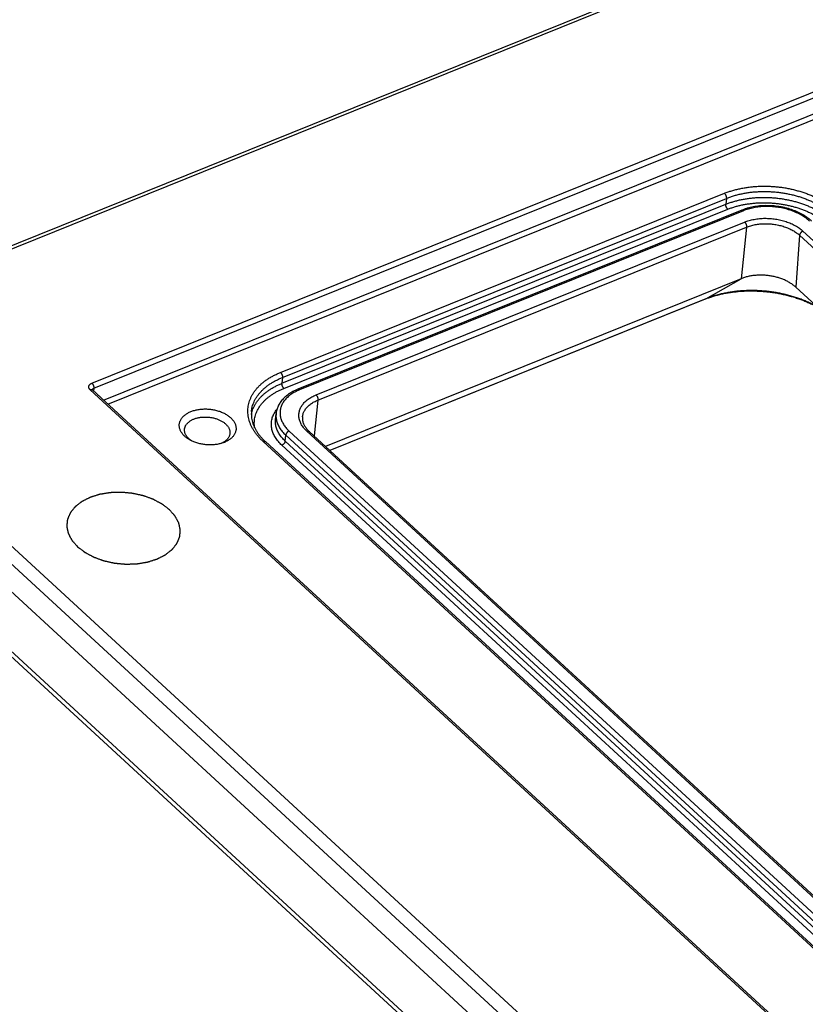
# Model space of a CAD drawing. Extents: x 0 to 840, y 0 to 594.
# Tile 41 of 84: x 661 to 677, y 437 to 458. Entities that reach past the tile are written whole.
import ezdxf

# ---------------------------------------------------------------- set-up
doc = ezdxf.new("R2010")
doc.units = 0
doc.header["$LTSCALE"] = 25.4
doc.header["$MEASUREMENT"] = 0
doc.layers.get('0').update_dxf_attribs({"linetype": 'CONTINUOUS'})
doc.layers.add('P-CRV', color=7, linetype='CONTINUOUS')

msp = doc.modelspace()

# ---------------------------------------------------------------- linework, layer by layer
at = {"color": 7, "linetype": 'Continuous'}
for p, q in [((773.674, 499.055), (656.957, 451.96)), ((676.028, 454.198), (666.676, 450.425)), ((676.014, 452.755), (667.259, 449.222)), ((704.07, 427.801), (677.166, 452.577)), ((675.259, 452.326), (667.353, 449.136)), ((691.034, 418.168), (656.499, 449.972)), ((666.206, 449.784), (666.218, 449.909)), ((694.168, 424.442), (666.915, 449.538)), ((693.48, 424.009), (665.993, 449.322)), ((689.463, 418.248), (657.999, 447.223))]:
    msp.add_line(p, q, dxfattribs=at)
at = {"color": 9, "linetype": 'Continuous'}
for p, q in [((773.763, 499.024), (657.046, 451.93)), ((662.337, 450.553), (773.774, 495.518)), ((662.379, 450.449), (773.816, 495.413)), ((662.585, 450.195), (773.782, 495.063)), ((662.677, 450.111), (678.555, 456.518)), ((666.312, 450.78), (675.664, 454.554)), ((666.342, 450.551), (675.694, 454.324)), ((666.353, 450.675), (675.705, 454.448)), ((675.705, 454.448), (675.694, 454.324)), ((666.383, 450.445), (675.735, 454.219)), ((676.063, 454.186), (666.711, 450.412)), ((667.06, 450.305), (676.089, 453.948)), ((667.101, 450.199), (676.13, 453.842)), ((676.13, 453.842), (676.014, 452.755)), ((677.317, 453.758), (704.57, 428.662)), ((677.247, 453.669), (677.166, 452.577)), ((677.247, 453.669), (704.499, 428.573)), ((675.271, 452.331), (676.014, 452.755)), ((675.271, 452.331), (667.352, 449.136)), ((656.74, 450.717), (691.261, 418.926)), ((666.353, 450.675), (666.342, 450.551)), ((656.564, 450.5), (691.086, 418.709)), ((692.977, 422.166), (662.302, 450.414)), ((662.379, 450.449), (662.375, 450.389)), ((667.101, 450.199), (667.02, 449.442)), ((666.493, 449.546), (693.98, 424.233)), ((666.411, 449.334), (666.422, 449.458)), ((666.422, 449.458), (693.91, 424.145)), ((694.119, 424.445), (666.867, 449.542)), ((693.432, 424.012), (665.944, 449.325)), ((693.828, 423.933), (666.341, 449.246)), ((693.898, 424.021), (666.411, 449.334)), ((689.421, 418.398), (657.938, 447.391))]:
    msp.add_line(p, q, dxfattribs=at)
at = {"color": 7, "linetype": 'Continuous'}
msp.add_lwpolyline([(693.026, 422.163), (662.351, 450.412), (662.35, 450.412), (662.349, 450.413), (662.348, 450.414), (662.347, 450.415), (662.347, 450.415), (662.346, 450.416), (662.346, 450.417), (662.346, 450.417), (662.346, 450.417), (662.345, 450.418), (662.345, 450.418)], dxfattribs=at)
at = {"color": 9, "linetype": 'Continuous'}
for points, start_tangent, end_tangent in [([(675.664, 454.554), (675.741, 454.583), (675.821, 454.609), (675.904, 454.632), (675.99, 454.652), (676.077, 454.669), (676.166, 454.683), (676.257, 454.694), (676.349, 454.701), (676.442, 454.705), (676.536, 454.705), (676.629, 454.702), (676.723, 454.696), (676.817, 454.687), (676.911, 454.674), (677.003, 454.658), (677.094, 454.639), (677.184, 454.616), (677.272, 454.591), (677.359, 454.563), (677.443, 454.531), (677.524, 454.497), (677.603, 454.461), (677.679, 454.421), (677.752, 454.38), (677.821, 454.336), (677.886, 454.289), (677.948, 454.241), (678.005, 454.191)], (0.927354, 0.374185), (0.735601, -0.677415)), ([(675.664, 454.554), (675.669, 454.548), (675.675, 454.541), (675.68, 454.534), (675.685, 454.526), (675.689, 454.518), (675.694, 454.509), (675.697, 454.5), (675.7, 454.491), (675.702, 454.482), (675.704, 454.473), (675.705, 454.464), (675.705, 454.456), (675.705, 454.448)], (0.735601, -0.677415), (-0.091739, -0.995783)), ([(675.705, 454.448), (675.779, 454.476), (675.855, 454.501), (675.934, 454.523), (676.015, 454.542), (676.099, 454.558), (676.184, 454.572), (676.27, 454.582), (676.358, 454.588), (676.446, 454.592), (676.535, 454.593), (676.625, 454.59), (676.714, 454.584), (676.804, 454.575), (676.892, 454.563), (676.98, 454.548), (677.067, 454.529), (677.153, 454.508), (677.237, 454.484), (677.319, 454.457), (677.399, 454.427), (677.477, 454.395), (677.552, 454.36), (677.624, 454.322), (677.693, 454.283), (677.759, 454.241), (677.822, 454.197), (677.88, 454.151), (677.935, 454.103)], (0.927354, 0.374185), (0.735601, -0.677415)), ([(675.735, 454.219), (675.729, 454.224), (675.724, 454.231), (675.719, 454.238), (675.714, 454.246), (675.709, 454.254), (675.705, 454.263), (675.702, 454.272), (675.699, 454.281), (675.696, 454.29), (675.695, 454.299), (675.694, 454.308), (675.693, 454.316), (675.694, 454.324)], (-0.735601, 0.677415), (0.091739, 0.995783)), ([(675.694, 454.324), (675.767, 454.352), (675.844, 454.377), (675.923, 454.399), (676.004, 454.418), (676.087, 454.434), (676.172, 454.447), (676.259, 454.457), (676.346, 454.464), (676.435, 454.468), (676.524, 454.468), (676.613, 454.466), (676.703, 454.46), (676.792, 454.451), (676.881, 454.439), (676.969, 454.423), (677.056, 454.405), (677.142, 454.384), (677.226, 454.36), (677.308, 454.333), (677.388, 454.303), (677.465, 454.271), (677.541, 454.236), (677.613, 454.198), (677.682, 454.159), (677.748, 454.117), (677.81, 454.073), (677.869, 454.027), (677.923, 453.979)], (0.927354, 0.374185), (0.735601, -0.677415)), ([(675.735, 454.219), (675.805, 454.245), (675.878, 454.269), (675.953, 454.29), (676.03, 454.308), (676.109, 454.324), (676.19, 454.336), (676.272, 454.345), (676.355, 454.352), (676.439, 454.355), (676.524, 454.356), (676.609, 454.353), (676.694, 454.348), (676.779, 454.339), (676.863, 454.328), (676.946, 454.313), (677.029, 454.296), (677.11, 454.276), (677.19, 454.253), (677.268, 454.227), (677.344, 454.199), (677.418, 454.168), (677.489, 454.135), (677.558, 454.099), (677.624, 454.062), (677.686, 454.022), (677.745, 453.98), (677.801, 453.936), (677.853, 453.891)], (0.927354, 0.374185), (0.735601, -0.677415)), ([(676.063, 454.186), (676.057, 454.191), (676.052, 454.194), (676.046, 454.197), (676.041, 454.199), (676.035, 454.199), (676.031, 454.199), (676.028, 454.198)], (-0.735601, 0.677415), (-0.92749, -0.373848)), ([(677.457, 453.97), (677.418, 454.004), (677.377, 454.035), (677.332, 454.066), (677.285, 454.094), (677.236, 454.121), (677.184, 454.146), (677.13, 454.17), (677.074, 454.191), (677.017, 454.209), (676.958, 454.226), (676.897, 454.24), (676.836, 454.252), (676.774, 454.262), (676.712, 454.269), (676.649, 454.274), (676.587, 454.276), (676.524, 454.276), (676.462, 454.273), (676.401, 454.268), (676.341, 454.26), (676.282, 454.25), (676.225, 454.237), (676.169, 454.222), (676.115, 454.205), (676.063, 454.186)], (-0.735601, 0.677415), (-0.927354, -0.374185)), ([(676.089, 453.948), (676.136, 453.966), (676.186, 453.982), (676.237, 453.995), (676.291, 454.006), (676.345, 454.015), (676.4, 454.022), (676.457, 454.026), (676.514, 454.028), (676.571, 454.027), (676.629, 454.024), (676.686, 454.019), (676.743, 454.011), (676.8, 454.002), (676.855, 453.989), (676.91, 453.975), (676.963, 453.958), (677.015, 453.94), (677.065, 453.919), (677.113, 453.896), (677.159, 453.872), (677.203, 453.846), (677.244, 453.818), (677.282, 453.789), (677.317, 453.758)], (0.927354, 0.374185), (0.735601, -0.677415)), ([(676.089, 453.948), (676.095, 453.943), (676.1, 453.936), (676.106, 453.929), (676.11, 453.921), (676.115, 453.912), (676.119, 453.903), (676.123, 453.894), (676.126, 453.885), (676.128, 453.876), (676.129, 453.867), (676.13, 453.858), (676.131, 453.85), (676.13, 453.842)], (0.735601, -0.677415), (-0.106041, -0.994362)), ([(676.13, 453.842), (676.173, 453.858), (676.218, 453.872), (676.265, 453.884), (676.313, 453.895), (676.363, 453.903), (676.413, 453.909), (676.464, 453.913), (676.516, 453.914), (676.568, 453.914), (676.621, 453.911), (676.673, 453.906), (676.725, 453.899), (676.776, 453.89), (676.827, 453.879), (676.877, 453.866), (676.925, 453.851), (676.972, 453.834), (677.018, 453.815), (677.062, 453.795), (677.103, 453.772), (677.143, 453.749), (677.18, 453.723), (677.215, 453.697), (677.247, 453.669)], (0.927354, 0.374185), (0.735601, -0.677415)), ([(677.317, 453.758), (677.309, 453.755), (677.302, 453.75), (677.294, 453.745), (677.286, 453.739), (677.279, 453.732), (677.273, 453.725), (677.267, 453.717), (677.261, 453.709), (677.257, 453.701), (677.253, 453.693), (677.25, 453.685), (677.248, 453.677), (677.247, 453.669)], (-0.927354, -0.374185), (-0.074325, -0.997234)), ([(677.612, 452.166), (677.536, 452.207), (677.453, 452.248), (677.367, 452.286), (677.278, 452.321), (677.187, 452.353), (677.094, 452.383), (676.999, 452.409), (676.902, 452.432), (676.804, 452.453), (676.704, 452.47), (676.604, 452.484), (676.504, 452.494), (676.403, 452.501), (676.302, 452.505), (676.201, 452.506), (676.101, 452.503), (676.002, 452.497), (675.904, 452.487), (675.807, 452.474), (675.712, 452.458), (675.619, 452.439), (675.528, 452.417), (675.44, 452.391), (675.354, 452.363), (675.271, 452.331)], (-0.87176, 0.489933), (-0.927354, -0.374185)), ([(675.259, 452.326), (675.271, 452.331)], (0.927301, 0.374317), (0.868671, 0.495389)), ([(665.944, 449.325), (665.891, 449.377), (665.843, 449.43), (665.798, 449.485), (665.759, 449.541), (665.724, 449.598), (665.695, 449.656), (665.67, 449.714), (665.65, 449.773), (665.636, 449.833), (665.627, 449.892), (665.623, 449.952), (665.625, 450.011), (665.631, 450.069), (665.643, 450.128), (665.661, 450.185), (665.683, 450.241), (665.71, 450.296), (665.743, 450.35), (665.78, 450.403), (665.822, 450.453), (665.869, 450.502), (665.92, 450.549), (665.976, 450.593), (666.036, 450.636), (666.099, 450.676), (666.167, 450.713), (666.238, 450.748), (666.312, 450.78)], (-0.735601, 0.677415), (0.927354, 0.374185)), ([(665.7, 449.956), (665.705, 449.998), (665.716, 450.053), (665.733, 450.108), (665.754, 450.162), (665.78, 450.214), (665.811, 450.265), (665.847, 450.315), (665.887, 450.363), (665.931, 450.41), (665.98, 450.454), (666.033, 450.497), (666.09, 450.537), (666.151, 450.576), (666.215, 450.611), (666.283, 450.644), (666.353, 450.675)], (0.091755, 0.995782), (0.927354, 0.374185)), ([(666.312, 450.78), (666.318, 450.774), (666.323, 450.768), (666.328, 450.761), (666.333, 450.753), (666.338, 450.745), (666.342, 450.736), (666.345, 450.727), (666.348, 450.718), (666.351, 450.709), (666.352, 450.7), (666.353, 450.691), (666.354, 450.683), (666.353, 450.675)], (0.735601, -0.677415), (-0.091739, -0.995783)), ([(662.302, 450.414), (662.294, 450.423), (662.287, 450.432), (662.281, 450.442), (662.276, 450.452), (662.273, 450.461), (662.272, 450.471), (662.272, 450.481), (662.274, 450.491), (662.277, 450.5), (662.282, 450.51), (662.288, 450.518), (662.295, 450.527), (662.304, 450.534), (662.314, 450.541), (662.325, 450.548), (662.337, 450.553)], (-0.735605, 0.677411), (0.927353, 0.374188)), ([(662.302, 450.414), (662.31, 450.417), (662.317, 450.419), (662.325, 450.42), (662.331, 450.419), (662.338, 450.418), (662.343, 450.416), (662.348, 450.413), (662.351, 450.411)], (0.927354, 0.374185), (0.735667, -0.677343)), ([(662.337, 450.553), (662.343, 450.547), (662.348, 450.541), (662.354, 450.534), (662.358, 450.526), (662.363, 450.518), (662.367, 450.509), (662.37, 450.5), (662.373, 450.491), (662.376, 450.482), (662.377, 450.474), (662.379, 450.465), (662.379, 450.457), (662.379, 450.449)], (0.735601, -0.677415), (-0.077725, -0.996975)), ([(662.346, 450.416), (662.347, 450.418), (662.347, 450.42)], (0.176496, 0.984301), (0.29427, 0.955722)), ([(662.346, 450.415), (662.346, 450.416)], (0.14293, 0.989733), (0.176496, 0.984301)), ([(662.347, 450.42), (662.348, 450.421)], (0.29427, 0.955722), (0.342373, 0.939564)), ([(662.348, 450.421), (662.349, 450.423), (662.351, 450.427), (662.354, 450.432), (662.358, 450.436), (662.362, 450.44), (662.367, 450.443), (662.373, 450.446), (662.379, 450.449)], (0.342373, 0.939564), (0.93259, 0.360937)), ([(665.697, 449.895), (665.705, 449.929), (665.721, 449.984), (665.743, 450.037), (665.769, 450.09), (665.8, 450.141), (665.835, 450.191), (665.875, 450.239), (665.92, 450.286), (665.969, 450.33), (666.022, 450.373), (666.078, 450.413), (666.139, 450.451), (666.203, 450.487), (666.271, 450.52), (666.342, 450.551)], (0.191767, 0.98144), (0.927354, 0.374185)), ([(665.767, 449.616), (665.763, 449.642), (665.76, 449.696), (665.761, 449.749), (665.767, 449.802), (665.778, 449.855), (665.794, 449.907), (665.814, 449.958), (665.839, 450.008), (665.868, 450.056), (665.902, 450.104), (665.94, 450.149), (665.982, 450.194), (666.029, 450.236), (666.079, 450.276), (666.133, 450.315), (666.191, 450.351), (666.252, 450.385), (666.316, 450.416), (666.383, 450.445)], (-0.149204, 0.988806), (0.927354, 0.374185)), ([(666.711, 450.412), (666.662, 450.391), (666.615, 450.367), (666.571, 450.342), (666.529, 450.314), (666.491, 450.285), (666.456, 450.255), (666.424, 450.222), (666.396, 450.189), (666.371, 450.154), (666.35, 450.118), (666.332, 450.081), (666.319, 450.043), (666.309, 450.005), (666.303, 449.966), (666.301, 449.926), (666.303, 449.887), (666.309, 449.847), (666.319, 449.807), (666.333, 449.768), (666.351, 449.729), (666.372, 449.691), (666.397, 449.653), (666.425, 449.617), (666.457, 449.581), (666.493, 449.546)], (-0.927354, -0.374185), (0.735601, -0.677415)), ([(666.383, 450.445), (666.378, 450.451), (666.372, 450.458), (666.367, 450.465), (666.362, 450.473), (666.357, 450.481), (666.353, 450.49), (666.35, 450.499), (666.347, 450.508), (666.345, 450.517), (666.343, 450.526), (666.342, 450.535), (666.342, 450.543), (666.342, 450.551)], (-0.735601, 0.677415), (0.091739, 0.995783)), ([(666.711, 450.412), (666.706, 450.417), (666.7, 450.421), (666.694, 450.424), (666.689, 450.425), (666.684, 450.426), (666.679, 450.425), (666.676, 450.425)], (-0.735601, 0.677415), (-0.92749, -0.373848)), ([(666.867, 449.542), (666.835, 449.573), (666.806, 449.606), (666.78, 449.64), (666.757, 449.675), (666.738, 449.71), (666.723, 449.746), (666.711, 449.782), (666.703, 449.818), (666.699, 449.855), (666.699, 449.891), (666.702, 449.927), (666.709, 449.963), (666.72, 449.998), (666.734, 450.032), (666.752, 450.066), (666.774, 450.098), (666.799, 450.129), (666.827, 450.159), (666.859, 450.188), (666.894, 450.215), (666.931, 450.24), (666.972, 450.264), (667.015, 450.285), (667.06, 450.305)], (-0.735601, 0.677415), (0.927354, 0.374185)), ([(666.774, 449.846), (666.776, 449.855), (666.782, 449.887), (666.792, 449.919), (666.805, 449.95), (666.821, 449.981), (666.841, 450.01), (666.864, 450.039), (666.89, 450.066), (666.918, 450.092), (666.95, 450.117), (666.984, 450.14), (667.021, 450.161), (667.06, 450.181), (667.101, 450.199)], (0.114003, 0.99348), (0.927354, 0.374185)), ([(667.06, 450.305), (667.065, 450.299), (667.071, 450.293), (667.076, 450.285), (667.081, 450.278), (667.086, 450.269), (667.09, 450.26), (667.093, 450.251), (667.096, 450.242), (667.099, 450.233), (667.1, 450.224), (667.101, 450.215), (667.101, 450.207), (667.101, 450.199)], (0.735601, -0.677415), (-0.106041, -0.994362)), ([(666.341, 449.246), (666.301, 449.284), (666.266, 449.324), (666.233, 449.365), (666.205, 449.407), (666.18, 449.45), (666.16, 449.493), (666.144, 449.537), (666.131, 449.581), (666.123, 449.625), (666.119, 449.669), (666.12, 449.713), (666.124, 449.757), (666.133, 449.8), (666.146, 449.843), (666.163, 449.884), (666.184, 449.925), (666.209, 449.965), (666.235, 450)], (-0.735601, 0.677415), (0.627245, 0.778822)), ([(666.411, 449.334), (666.374, 449.37), (666.341, 449.407), (666.311, 449.445), (666.285, 449.484), (666.262, 449.524), (666.243, 449.564), (666.227, 449.605), (666.216, 449.646), (666.208, 449.687), (666.205, 449.728), (666.205, 449.769), (666.206, 449.784)], (-0.735601, 0.677415), (0.091751, 0.995782)), ([(666.218, 449.909), (666.216, 449.869), (666.218, 449.826), (666.225, 449.783), (666.235, 449.74), (666.25, 449.698), (666.269, 449.656), (666.292, 449.614), (666.319, 449.574), (666.35, 449.534), (666.384, 449.495), (666.422, 449.458)], (-0.091727, -0.995784), (0.735601, -0.677415)), ([(666.493, 449.546), (666.485, 449.543), (666.477, 449.538), (666.469, 449.533), (666.462, 449.527), (666.455, 449.52), (666.448, 449.513), (666.442, 449.506), (666.437, 449.498), (666.432, 449.49), (666.429, 449.482), (666.426, 449.474), (666.424, 449.466), (666.422, 449.458)], (-0.927354, -0.374185), (-0.091739, -0.995783)), ([(666.867, 449.542), (666.875, 449.544), (666.882, 449.546), (666.89, 449.547), (666.897, 449.547), (666.903, 449.545), (666.909, 449.543), (666.914, 449.54), (666.915, 449.538)], (0.927354, 0.374185), (0.735522, -0.677501)), ([(665.944, 449.325), (665.952, 449.328), (665.96, 449.329), (665.967, 449.33), (665.974, 449.33), (665.98, 449.329), (665.986, 449.327), (665.991, 449.324), (665.993, 449.322)], (0.927354, 0.374185), (0.735583, -0.677434)), ([(666.411, 449.334), (666.41, 449.326), (666.408, 449.318), (666.405, 449.31), (666.401, 449.302), (666.396, 449.294), (666.391, 449.286), (666.385, 449.279), (666.378, 449.272), (666.371, 449.265), (666.364, 449.259), (666.356, 449.254), (666.349, 449.25), (666.341, 449.246)], (-0.091739, -0.995783), (-0.927354, -0.374185))]:
    msp.add_spline(points, degree=3, dxfattribs=dict(at, start_tangent=start_tangent, end_tangent=end_tangent))
at = {"color": 7, "linetype": 'Continuous'}
for points, start_tangent, end_tangent in [([(677.505, 453.967), (677.462, 454.005), (677.415, 454.041), (677.364, 454.075), (677.311, 454.107), (677.255, 454.136), (677.197, 454.164), (677.137, 454.188), (677.075, 454.211), (677.011, 454.231), (676.945, 454.248), (676.879, 454.263), (676.811, 454.274), (676.743, 454.284), (676.675, 454.29), (676.606, 454.293), (676.538, 454.294), (676.47, 454.292), (676.403, 454.287), (676.336, 454.279), (676.271, 454.268), (676.208, 454.255), (676.146, 454.238), (676.085, 454.219), (676.028, 454.198)], (-0.735601, 0.677415), (-0.927354, -0.374185)), ([(677.138, 452.601), (677.111, 452.622), (677.082, 452.644), (677.05, 452.664), (677.017, 452.684), (676.983, 452.702), (676.948, 452.72), (676.911, 452.736), (676.873, 452.751), (676.834, 452.765), (676.794, 452.777), (676.753, 452.789), (676.712, 452.799), (676.67, 452.807), (676.627, 452.815), (676.585, 452.82), (676.542, 452.825), (676.499, 452.828), (676.455, 452.83), (676.412, 452.83), (676.37, 452.829), (676.327, 452.826), (676.285, 452.822), (676.244, 452.817), (676.203, 452.81), (676.163, 452.801), (676.124, 452.792), (676.086, 452.781), (676.05, 452.769), (676.014, 452.755)], (-0.76991, 0.638153), (-0.927354, -0.374185)), ([(675.271, 452.331), (675.336, 452.355), (675.416, 452.382), (675.5, 452.406), (675.586, 452.428), (675.676, 452.447), (675.767, 452.463), (675.861, 452.476), (675.957, 452.487), (676.055, 452.494), (676.154, 452.498), (676.253, 452.499), (676.354, 452.496), (676.454, 452.49), (676.555, 452.481), (676.655, 452.469), (676.755, 452.454), (676.853, 452.436), (676.95, 452.414), (677.045, 452.39), (677.138, 452.363), (677.229, 452.333), (677.317, 452.301), (677.403, 452.266), (677.485, 452.229), (677.563, 452.19), (677.618, 452.161)], (0.929859, 0.367916), (0.873904, -0.486099)), ([(677.166, 452.577), (677.139, 452.6), (677.138, 452.601)], (-0.735601, 0.677415), (-0.76991, 0.638153)), ([(675.259, 452.326), (675.271, 452.331)], (0.927354, 0.374185), (0.929859, 0.367916)), ([(666.676, 450.425), (666.623, 450.402), (666.573, 450.377), (666.526, 450.35), (666.481, 450.32), (666.44, 450.289), (666.401, 450.256), (666.366, 450.222), (666.335, 450.186), (666.307, 450.149), (666.283, 450.111), (666.262, 450.071), (666.246, 450.032), (666.233, 449.991), (666.223, 449.95), (666.218, 449.909)], (-0.927354, -0.374185), (-0.091739, -0.995783)), ([(664.424, 449.956), (664.46, 449.969), (664.498, 449.981), (664.538, 449.991), (664.578, 449.999), (664.62, 450.004), (664.663, 450.008), (664.706, 450.01), (664.749, 450.01), (664.793, 450.008), (664.837, 450.004), (664.88, 449.997), (664.923, 449.989), (664.965, 449.979), (665.006, 449.967), (665.046, 449.954), (665.084, 449.938), (665.121, 449.921), (665.155, 449.903), (665.188, 449.883), (665.219, 449.861), (665.247, 449.839), (665.273, 449.815), (665.296, 449.79), (665.316, 449.765), (665.334, 449.738), (665.348, 449.712), (665.36, 449.684), (665.368, 449.657), (665.373, 449.629), (665.375, 449.601), (665.374, 449.574), (665.369, 449.547), (665.362, 449.52), (665.351, 449.494), (665.337, 449.469), (665.321, 449.444), (665.301, 449.421), (665.278, 449.398), (665.253, 449.377), (665.226, 449.357), (665.195, 449.339), (665.163, 449.322), (665.129, 449.307)], (0.927354, 0.374185), (-0.927354, -0.374185)), ([(664.394, 449.363), (664.365, 449.381), (664.334, 449.402), (664.306, 449.425), (664.28, 449.448), (664.257, 449.473), (664.237, 449.499), (664.219, 449.525), (664.205, 449.552), (664.194, 449.579), (664.185, 449.607), (664.18, 449.634), (664.178, 449.662), (664.179, 449.689), (664.184, 449.716), (664.191, 449.743), (664.202, 449.769), (664.216, 449.795), (664.233, 449.819), (664.252, 449.843), (664.275, 449.865), (664.3, 449.886), (664.328, 449.906), (664.358, 449.924), (664.39, 449.941), (664.424, 449.956)], (-0.86548, 0.500943), (0.927354, 0.374185)), ([(664.29, 449.583), (664.29, 449.585), (664.294, 449.606), (664.3, 449.628), (664.308, 449.649), (664.319, 449.669), (664.333, 449.689), (664.349, 449.707), (664.367, 449.725), (664.387, 449.742), (664.409, 449.758), (664.433, 449.773), (664.459, 449.786), (664.486, 449.798)], (0.091713, 0.995786), (0.927354, 0.374185)), ([(664.486, 449.798), (664.515, 449.809), (664.545, 449.818), (664.577, 449.826), (664.609, 449.832), (664.643, 449.837), (664.677, 449.84), (664.711, 449.841), (664.746, 449.841), (664.781, 449.84), (664.816, 449.836), (664.851, 449.831), (664.885, 449.825), (664.919, 449.817), (664.951, 449.807), (664.983, 449.796), (665.014, 449.784), (665.043, 449.77), (665.071, 449.755), (665.097, 449.739), (665.122, 449.722), (665.144, 449.704), (665.165, 449.685), (665.184, 449.665), (665.2, 449.645), (665.214, 449.624), (665.225, 449.603), (665.234, 449.581), (665.241, 449.559), (665.245, 449.537), (665.247, 449.514), (665.246, 449.495)], (0.927354, 0.374185), (-0.091712, -0.995786)), ([(665.7, 449.956), (665.697, 449.901), (665.7, 449.845), (665.708, 449.79), (665.721, 449.735), (665.739, 449.68), (665.762, 449.627), (665.789, 449.573), (665.821, 449.521), (665.858, 449.469), (665.898, 449.419), (665.944, 449.37), (665.993, 449.322)], (-0.091739, -0.995783), (0.735601, -0.677415)), ([(666.774, 449.846), (666.773, 449.813), (666.775, 449.781), (666.781, 449.748), (666.79, 449.717), (666.803, 449.685), (666.82, 449.655), (666.839, 449.625), (666.861, 449.595), (666.887, 449.566), (666.915, 449.538)], (-0.114027, -0.993478), (0.735601, -0.677415)), ([(664.398, 449.367), (664.392, 449.373), (664.371, 449.392), (664.353, 449.412), (664.336, 449.432), (664.322, 449.453), (664.311, 449.475), (664.302, 449.496), (664.295, 449.518), (664.291, 449.541), (664.289, 449.563), (664.29, 449.583)], (-0.77269, 0.634784), (0.091713, 0.995786)), ([(665.103, 449.297), (665.093, 449.294), (665.055, 449.282), (665.016, 449.273), (664.975, 449.265), (664.933, 449.259), (664.891, 449.255), (664.847, 449.253), (664.804, 449.253), (664.76, 449.256), (664.716, 449.26), (664.673, 449.266), (664.63, 449.274), (664.588, 449.284), (664.547, 449.296), (664.508, 449.31), (664.469, 449.325), (664.433, 449.342), (664.398, 449.361), (664.394, 449.363)], (-0.942433, -0.334396), (-0.86548, 0.500943)), ([(664.399, 449.367), (664.398, 449.367)], (-0.773772, 0.633464), (-0.77269, 0.634784)), ([(664.431, 449.343), (664.414, 449.355), (664.399, 449.367)], (-0.82732, 0.561731), (-0.773772, 0.633464)), ([(665.246, 449.495), (665.246, 449.492), (665.242, 449.471), (665.236, 449.449), (665.228, 449.428), (665.217, 449.408), (665.203, 449.389), (665.187, 449.37), (665.17, 449.352), (665.149, 449.335), (665.127, 449.319), (665.123, 449.316)], (-0.091712, -0.995786), (-0.841851, -0.53971)), ([(665.095, 449.3), (665.077, 449.291), (665.063, 449.285)], (-0.882677, -0.46998), (-0.915997, -0.401185)), ([(665.103, 449.304), (665.095, 449.3)], (-0.871827, -0.489813), (-0.882677, -0.46998)), ([(665.123, 449.316), (665.103, 449.304)], (-0.841851, -0.53971), (-0.871827, -0.489813)), ([(665.129, 449.307), (665.103, 449.297)], (-0.927354, -0.374185), (-0.942433, -0.334396))]:
    msp.add_spline(points, degree=3, dxfattribs=dict(at, start_tangent=start_tangent, end_tangent=end_tangent))
at = {"layer": 'P-CRV', "color": 40, "linetype": 'Continuous'}
for points, start_tangent, end_tangent in [([(663.972, 447.888, 22.149), (663.933, 447.918, 22.117), (663.914, 447.933, 22.101), (663.894, 447.947, 22.085), (663.875, 447.962, 22.069), (663.855, 447.977, 22.053), (663.846, 447.985, 22.045), (663.836, 447.992, 22.037), (663.831, 447.996, 22.033), (663.826, 447.999, 22.029), (663.821, 448.003, 22.024), (663.819, 448.005, 22.022), (663.816, 448.007, 22.02), (663.814, 448.008, 22.019), (663.811, 448.01, 22.017), (663.805, 448.013, 22.014), (663.799, 448.016, 22.011), (663.793, 448.019, 22.008), (663.782, 448.025, 22.001), (663.77, 448.032, 21.995), (663.747, 448.044, 21.982), (663.723, 448.056, 21.97), (663.7, 448.069, 21.957), (663.677, 448.081, 21.944), (663.665, 448.087, 21.938), (663.653, 448.094, 21.932), (663.648, 448.097, 21.928), (663.642, 448.1, 21.925), (663.636, 448.103, 21.922), (663.633, 448.104, 21.921), (663.63, 448.106, 21.919), (663.627, 448.107, 21.918), (663.624, 448.108, 21.917), (663.617, 448.111, 21.915), (663.611, 448.113, 21.912), (663.604, 448.116, 21.91), (663.591, 448.12, 21.906), (663.578, 448.125, 21.901), (663.551, 448.135, 21.893), (663.525, 448.144, 21.884), (663.499, 448.154, 21.875), (663.473, 448.163, 21.866), (663.459, 448.168, 21.862), (663.446, 448.173, 21.858), (663.44, 448.175, 21.855), (663.433, 448.177, 21.853), (663.427, 448.18, 21.851), (663.423, 448.181, 21.85), (663.422, 448.181, 21.849), (663.42, 448.182, 21.849), (663.418, 448.182, 21.848), (663.417, 448.183, 21.848), (663.413, 448.184, 21.848), (663.406, 448.185, 21.846), (663.399, 448.187, 21.845), (663.391, 448.188, 21.844), (663.377, 448.192, 21.842), (663.363, 448.195, 21.84), (663.334, 448.201, 21.835), (663.305, 448.207, 21.831), (663.276, 448.214, 21.826), (663.248, 448.22, 21.821), (663.233, 448.223, 21.819), (663.219, 448.226, 21.817), (663.212, 448.228, 21.816), (663.204, 448.23, 21.815), (663.197, 448.231, 21.813), (663.194, 448.232, 21.813), (663.192, 448.232, 21.813), (663.19, 448.233, 21.812), (663.188, 448.233, 21.812), (663.186, 448.233, 21.812), (663.183, 448.233, 21.812), (663.175, 448.234, 21.812), (663.168, 448.235, 21.812), (663.161, 448.235, 21.812), (663.146, 448.237, 21.812), (663.132, 448.238, 21.812), (663.103, 448.241, 21.812), (663.073, 448.244, 21.812), (663.044, 448.246, 21.812), (663.015, 448.249, 21.812), (663.001, 448.25, 21.812), (662.986, 448.252, 21.812), (662.979, 448.252, 21.812), (662.971, 448.253, 21.812), (662.964, 448.254, 21.812), (662.96, 448.254, 21.812), (662.957, 448.254, 21.812), (662.953, 448.254, 21.813), (662.95, 448.254, 21.813), (662.942, 448.254, 21.814), (662.935, 448.254, 21.816), (662.928, 448.253, 21.817), (662.913, 448.253, 21.819), (662.899, 448.252, 21.821), (662.87, 448.252, 21.826), (662.841, 448.251, 21.83), (662.812, 448.25, 21.834), (662.783, 448.249, 21.839), (662.769, 448.248, 21.841), (662.754, 448.248, 21.843), (662.747, 448.248, 21.844), (662.74, 448.247, 21.845), (662.733, 448.247, 21.847), (662.729, 448.247, 21.847), (662.725, 448.247, 21.848), (662.722, 448.246, 21.849), (662.719, 448.246, 21.85), (662.712, 448.245, 21.852), (662.705, 448.244, 21.854), (662.698, 448.243, 21.856), (662.684, 448.24, 21.861), (662.67, 448.238, 21.865), (662.643, 448.234, 21.874), (662.615, 448.229, 21.882), (662.587, 448.225, 21.891), (662.56, 448.22, 21.9), (662.546, 448.218, 21.904), (662.532, 448.216, 21.908), (662.525, 448.215, 21.911), (662.518, 448.213, 21.913), (662.512, 448.212, 21.915), (662.508, 448.212, 21.916), (662.506, 448.211, 21.917), (662.505, 448.211, 21.917), (662.503, 448.211, 21.918), (662.501, 448.21, 21.919), (662.498, 448.209, 21.92), (662.492, 448.207, 21.924), (662.485, 448.205, 21.927), (662.479, 448.203, 21.93), (662.466, 448.199, 21.936), (662.453, 448.195, 21.943), (662.428, 448.187, 21.956), (662.402, 448.179, 21.969), (662.376, 448.171, 21.981), (662.351, 448.163, 21.994), (662.338, 448.159, 22.001), (662.325, 448.155, 22.007), (662.319, 448.153, 22.01), (662.312, 448.151, 22.014), (662.306, 448.149, 22.017), (662.303, 448.148, 22.018), (662.301, 448.147, 22.019), (662.3, 448.147, 22.02), (662.298, 448.146, 22.021), (662.297, 448.145, 22.022), (662.294, 448.144, 22.024), (662.289, 448.141, 22.028), (662.283, 448.139, 22.032), (662.278, 448.136, 22.036), (662.267, 448.13, 22.044), (662.256, 448.125, 22.052), (662.234, 448.114, 22.068), (662.212, 448.103, 22.085), (662.19, 448.092, 22.101), (662.169, 448.081, 22.117), (662.158, 448.075, 22.125), (662.147, 448.07, 22.133), (662.141, 448.067, 22.137), (662.136, 448.064, 22.141), (662.131, 448.061, 22.145), (662.128, 448.06, 22.147), (662.125, 448.059, 22.149), (662.123, 448.057, 22.151), (662.121, 448.055, 22.154), (662.116, 448.052, 22.158), (662.112, 448.048, 22.163), (662.107, 448.045, 22.168), (662.099, 448.038, 22.177), (662.09, 448.031, 22.187), (662.072, 448.018, 22.206), (662.055, 448.004, 22.225), (662.037, 447.99, 22.244), (662.019, 447.976, 22.263), (662.011, 447.97, 22.272), (662.002, 447.963, 22.282), (661.997, 447.959, 22.286), (661.993, 447.956, 22.291), (661.988, 447.953, 22.296), (661.986, 447.951, 22.298), (661.984, 447.949, 22.301), (661.982, 447.947, 22.303), (661.981, 447.945, 22.306), (661.978, 447.941, 22.311), (661.975, 447.937, 22.316), (661.971, 447.933, 22.322), (661.965, 447.925, 22.332), (661.959, 447.917, 22.343), (661.946, 447.902, 22.364), (661.933, 447.886, 22.385), (661.92, 447.87, 22.406), (661.907, 447.854, 22.427), (661.901, 447.846, 22.437), (661.895, 447.838, 22.448), (661.892, 447.834, 22.453), (661.888, 447.83, 22.458), (661.885, 447.826, 22.464), (661.884, 447.824, 22.466), (661.883, 447.823, 22.468), (661.882, 447.822, 22.469), (661.881, 447.821, 22.47), (661.881, 447.82, 22.472), (661.88, 447.818, 22.475), (661.878, 447.814, 22.48), (661.876, 447.809, 22.486), (661.874, 447.805, 22.492), (661.871, 447.796, 22.503), (661.867, 447.787, 22.514), (661.859, 447.769, 22.537), (661.852, 447.752, 22.56), (661.844, 447.734, 22.583), (661.837, 447.716, 22.606), (661.833, 447.707, 22.617), (661.829, 447.698, 22.628), (661.828, 447.694, 22.634), (661.826, 447.69, 22.64), (661.824, 447.685, 22.645), (661.823, 447.683, 22.648), (661.822, 447.682, 22.65), (661.822, 447.681, 22.651), (661.822, 447.68, 22.652), (661.822, 447.678, 22.654), (661.821, 447.676, 22.657), (661.821, 447.672, 22.662), (661.821, 447.667, 22.668), (661.82, 447.662, 22.674), (661.819, 447.653, 22.685), (661.819, 447.644, 22.697), (661.817, 447.626, 22.719), (661.815, 447.608, 22.742), (661.813, 447.589, 22.765), (661.812, 447.571, 22.788), (661.811, 447.562, 22.799), (661.81, 447.553, 22.811), (661.81, 447.548, 22.816), (661.809, 447.544, 22.822), (661.809, 447.539, 22.828), (661.809, 447.537, 22.831), (661.808, 447.534, 22.833), (661.809, 447.532, 22.836), (661.809, 447.53, 22.839), (661.81, 447.525, 22.845), (661.811, 447.521, 22.85), (661.812, 447.516, 22.856), (661.814, 447.507, 22.867), (661.816, 447.498, 22.878), (661.82, 447.479, 22.901), (661.824, 447.461, 22.923), (661.828, 447.442, 22.945), (661.832, 447.424, 22.968), (661.834, 447.415, 22.979), (661.836, 447.405, 22.99), (661.837, 447.401, 22.996), (661.838, 447.396, 23.001), (661.839, 447.391, 23.007), (661.84, 447.389, 23.01), (661.84, 447.387, 23.012), (661.842, 447.385, 23.015), (661.843, 447.382, 23.018), (661.845, 447.378, 23.023), (661.848, 447.373, 23.028), (661.85, 447.369, 23.034), (661.855, 447.36, 23.044), (661.859, 447.351, 23.055), (661.869, 447.333, 23.076), (661.879, 447.315, 23.097), (661.888, 447.297, 23.118), (661.898, 447.279, 23.139), (661.902, 447.27, 23.149), (661.907, 447.261, 23.16), (661.91, 447.257, 23.165), (661.912, 447.252, 23.171), (661.914, 447.248, 23.176), (661.916, 447.246, 23.178), (661.916, 447.245, 23.18), (661.917, 447.243, 23.181), (661.918, 447.242, 23.182), (661.919, 447.241, 23.184), (661.92, 447.239, 23.186), (661.924, 447.235, 23.191), (661.928, 447.231, 23.196), (661.932, 447.226, 23.2), (661.939, 447.218, 23.21), (661.947, 447.209, 23.22), (661.962, 447.192, 23.239), (661.977, 447.175, 23.258), (661.992, 447.158, 23.278), (662.007, 447.141, 23.297), (662.037, 447.107, 23.336)], (-0.6632, 0.506551, -0.550974), (0.504359, -0.570509, 0.648184)), ([(662.037, 447.107, 23.336), (662.076, 447.078, 23.368), (662.095, 447.063, 23.384), (662.115, 447.048, 23.4), (662.134, 447.033, 23.416), (662.153, 447.018, 23.432), (662.163, 447.011, 23.44), (662.173, 447.004, 23.449), (662.178, 447, 23.453), (662.183, 446.996, 23.457), (662.187, 446.993, 23.461), (662.19, 446.991, 23.463), (662.192, 446.989, 23.465), (662.195, 446.987, 23.466), (662.198, 446.986, 23.468), (662.204, 446.983, 23.471), (662.21, 446.979, 23.474), (662.216, 446.976, 23.477), (662.227, 446.97, 23.484), (662.239, 446.964, 23.49), (662.262, 446.952, 23.503), (662.285, 446.939, 23.515), (662.309, 446.927, 23.528), (662.332, 446.914, 23.541), (662.344, 446.908, 23.547), (662.355, 446.902, 23.553), (662.361, 446.899, 23.557), (662.367, 446.896, 23.56), (662.373, 446.893, 23.563), (662.376, 446.891, 23.565), (662.379, 446.89, 23.566), (662.382, 446.888, 23.567), (662.385, 446.887, 23.568), (662.392, 446.885, 23.571), (662.398, 446.882, 23.573), (662.405, 446.88, 23.575), (662.418, 446.875, 23.579), (662.431, 446.871, 23.584), (662.457, 446.861, 23.592), (662.484, 446.852, 23.601), (662.51, 446.842, 23.61), (662.536, 446.832, 23.619), (662.549, 446.828, 23.623), (662.562, 446.823, 23.628), (662.569, 446.821, 23.63), (662.575, 446.818, 23.632), (662.582, 446.816, 23.634), (662.585, 446.815, 23.635), (662.587, 446.814, 23.636), (662.589, 446.813, 23.636), (662.59, 446.813, 23.637), (662.592, 446.813, 23.637), (662.596, 446.812, 23.637), (662.603, 446.81, 23.639), (662.61, 446.809, 23.64), (662.617, 446.807, 23.641), (662.632, 446.804, 23.643), (662.646, 446.801, 23.645), (662.675, 446.794, 23.65), (662.704, 446.788, 23.655), (662.732, 446.782, 23.659), (662.761, 446.775, 23.664), (662.776, 446.772, 23.666), (662.79, 446.769, 23.668), (662.797, 446.768, 23.669), (662.804, 446.766, 23.671), (662.811, 446.764, 23.672), (662.815, 446.764, 23.672), (662.817, 446.763, 23.672), (662.819, 446.763, 23.673), (662.82, 446.763, 23.673), (662.822, 446.762, 23.673), (662.826, 446.762, 23.673), (662.833, 446.761, 23.673), (662.841, 446.761, 23.673), (662.848, 446.76, 23.673), (662.862, 446.759, 23.673), (662.877, 446.757, 23.673), (662.906, 446.755, 23.673), (662.935, 446.752, 23.673), (662.964, 446.749, 23.673), (662.994, 446.747, 23.673), (663.008, 446.745, 23.673), (663.023, 446.744, 23.673), (663.03, 446.743, 23.673), (663.037, 446.743, 23.673), (663.045, 446.742, 23.673), (663.048, 446.742, 23.673), (663.052, 446.741, 23.673), (663.055, 446.741, 23.672), (663.059, 446.742, 23.672), (663.066, 446.742, 23.671), (663.074, 446.742, 23.67), (663.081, 446.742, 23.668), (663.095, 446.743, 23.666), (663.11, 446.743, 23.664), (663.139, 446.744, 23.66), (663.168, 446.745, 23.655), (663.196, 446.746, 23.651), (663.225, 446.747, 23.646), (663.24, 446.747, 23.644), (663.254, 446.748, 23.642), (663.262, 446.748, 23.641), (663.269, 446.748, 23.64), (663.276, 446.748, 23.639), (663.28, 446.748, 23.638), (663.283, 446.749, 23.637), (663.287, 446.749, 23.636), (663.29, 446.75, 23.635), (663.297, 446.751, 23.633), (663.304, 446.752, 23.631), (663.311, 446.753, 23.629), (663.325, 446.755, 23.624), (663.338, 446.758, 23.62), (663.366, 446.762, 23.611), (663.394, 446.766, 23.603), (663.421, 446.771, 23.594), (663.449, 446.775, 23.585), (663.463, 446.778, 23.581), (663.476, 446.78, 23.577), (663.483, 446.781, 23.575), (663.49, 446.782, 23.572), (663.497, 446.783, 23.57), (663.501, 446.784, 23.569), (663.502, 446.784, 23.569), (663.504, 446.784, 23.568), (663.506, 446.785, 23.567), (663.507, 446.785, 23.566), (663.51, 446.786, 23.565), (663.517, 446.788, 23.562), (663.523, 446.79, 23.558), (663.53, 446.792, 23.555), (663.542, 446.796, 23.549), (663.555, 446.8, 23.542), (663.581, 446.809, 23.529), (663.607, 446.817, 23.517), (663.632, 446.825, 23.504), (663.658, 446.833, 23.491), (663.671, 446.837, 23.484), (663.684, 446.841, 23.478), (663.69, 446.843, 23.475), (663.696, 446.845, 23.471), (663.703, 446.847, 23.468), (663.706, 446.848, 23.467), (663.708, 446.848, 23.466), (663.709, 446.849, 23.465), (663.711, 446.849, 23.464), (663.712, 446.85, 23.463), (663.715, 446.851, 23.461), (663.72, 446.854, 23.457), (663.726, 446.857, 23.453), (663.731, 446.86, 23.449), (663.742, 446.865, 23.441), (663.753, 446.871, 23.433), (663.775, 446.882, 23.417), (663.796, 446.893, 23.401), (663.818, 446.904, 23.384), (663.84, 446.915, 23.368), (663.851, 446.92, 23.36), (663.862, 446.926, 23.352), (663.867, 446.929, 23.348), (663.873, 446.931, 23.344), (663.878, 446.934, 23.34), (663.881, 446.936, 23.338), (663.884, 446.937, 23.336), (663.886, 446.939, 23.334), (663.888, 446.94, 23.331), (663.892, 446.944, 23.327), (663.897, 446.947, 23.322), (663.901, 446.951, 23.317), (663.91, 446.957, 23.308), (663.919, 446.964, 23.298), (663.937, 446.978, 23.279), (663.954, 446.992, 23.26), (663.972, 447.005, 23.241), (663.989, 447.019, 23.222), (663.998, 447.026, 23.213), (664.007, 447.033, 23.203), (664.011, 447.036, 23.199), (664.016, 447.04, 23.194), (664.02, 447.043, 23.189), (664.022, 447.045, 23.187), (664.025, 447.046, 23.185), (664.026, 447.048, 23.182), (664.028, 447.05, 23.179), (664.031, 447.054, 23.174), (664.034, 447.058, 23.169), (664.037, 447.062, 23.163), (664.044, 447.07, 23.153), (664.05, 447.078, 23.142), (664.063, 447.094, 23.121), (664.076, 447.11, 23.1), (664.088, 447.126, 23.079), (664.101, 447.142, 23.058), (664.108, 447.149, 23.048), (664.114, 447.157, 23.037), (664.117, 447.161, 23.032), (664.12, 447.165, 23.027), (664.124, 447.169, 23.021), (664.125, 447.171, 23.019), (664.126, 447.172, 23.017), (664.127, 447.173, 23.016), (664.127, 447.174, 23.015), (664.128, 447.175, 23.013), (664.129, 447.178, 23.01), (664.131, 447.182, 23.005), (664.132, 447.186, 22.999), (664.134, 447.191, 22.993), (664.138, 447.2, 22.982), (664.142, 447.209, 22.971), (664.149, 447.226, 22.948), (664.157, 447.244, 22.925), (664.164, 447.262, 22.902), (664.172, 447.279, 22.88), (664.176, 447.288, 22.868), (664.179, 447.297, 22.857), (664.181, 447.302, 22.851), (664.183, 447.306, 22.845), (664.185, 447.31, 22.84), (664.186, 447.313, 22.837), (664.186, 447.314, 22.835), (664.187, 447.315, 22.834), (664.187, 447.316, 22.833), (664.187, 447.317, 22.831), (664.187, 447.319, 22.828), (664.188, 447.324, 22.823), (664.188, 447.329, 22.817), (664.188, 447.333, 22.811), (664.189, 447.342, 22.8), (664.19, 447.351, 22.788), (664.192, 447.37, 22.766), (664.194, 447.388, 22.743), (664.195, 447.406, 22.72), (664.197, 447.425, 22.697), (664.198, 447.434, 22.686), (664.199, 447.443, 22.674), (664.199, 447.447, 22.669), (664.199, 447.452, 22.663), (664.2, 447.457, 22.657), (664.2, 447.459, 22.654), (664.2, 447.461, 22.652), (664.2, 447.463, 22.649), (664.199, 447.466, 22.646), (664.198, 447.47, 22.64), (664.197, 447.475, 22.635), (664.196, 447.48, 22.629), (664.194, 447.489, 22.618), (664.192, 447.498, 22.607), (664.188, 447.516, 22.585), (664.184, 447.535, 22.562), (664.18, 447.553, 22.54), (664.176, 447.572, 22.517), (664.174, 447.581, 22.506), (664.172, 447.59, 22.495), (664.171, 447.595, 22.489), (664.17, 447.6, 22.484), (664.169, 447.604, 22.478), (664.169, 447.606, 22.475), (664.168, 447.609, 22.473), (664.167, 447.611, 22.47), (664.166, 447.613, 22.467), (664.164, 447.618, 22.462), (664.161, 447.622, 22.457), (664.159, 447.627, 22.452), (664.154, 447.636, 22.441), (664.149, 447.645, 22.431), (664.14, 447.663, 22.409), (664.13, 447.68, 22.388), (664.121, 447.698, 22.367), (664.111, 447.716, 22.346), (664.106, 447.725, 22.336), (664.102, 447.734, 22.325), (664.099, 447.739, 22.32), (664.097, 447.743, 22.315), (664.094, 447.748, 22.309), (664.093, 447.75, 22.307), (664.093, 447.751, 22.305), (664.092, 447.752, 22.304), (664.091, 447.753, 22.303), (664.09, 447.754, 22.302), (664.088, 447.756, 22.299), (664.084, 447.761, 22.294), (664.081, 447.765, 22.29), (664.077, 447.769, 22.285), (664.069, 447.778, 22.275), (664.062, 447.786, 22.265), (664.047, 447.803, 22.246), (664.032, 447.82, 22.227), (664.017, 447.837, 22.207), (664.002, 447.854, 22.188), (663.972, 447.888, 22.149)], (0.6632, -0.506551, 0.550974), (-0.504359, 0.570509, -0.648184))]:
    msp.add_spline(points, degree=3, dxfattribs=dict(at, start_tangent=start_tangent, end_tangent=end_tangent))

doc.saveas('drawing.dxf')
